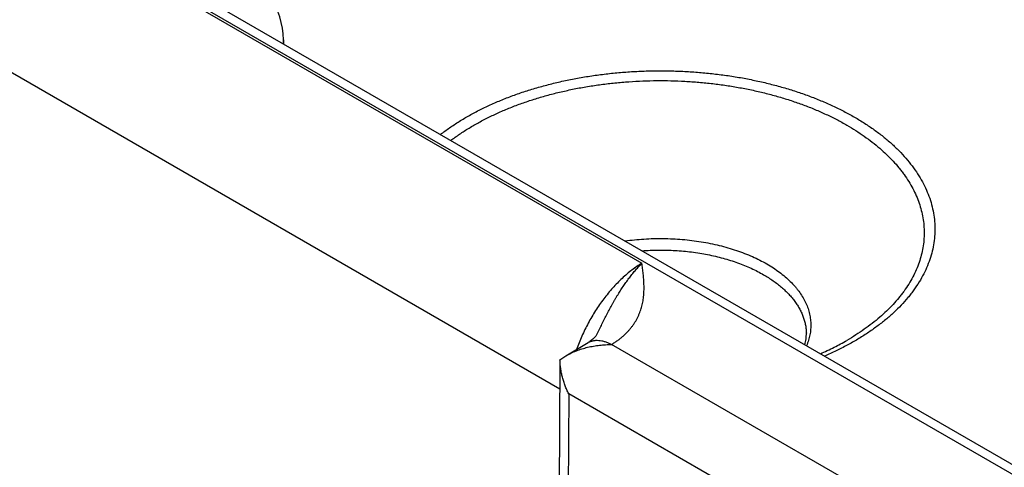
# Model space of a CAD drawing. Header units: inches. Extents: x 0 to 34, y 0 to 22.
# Tile 66 of 111: x 26.59 to 27.237, y 14.966 to 15.261. Entities that reach past the tile are written whole.
import ezdxf

# ---------------------------------------------------------------- set-up
doc = ezdxf.new("R2010")
doc.units = ezdxf.units.IN
doc.header["$LTSCALE"] = 1.87
doc.header["$MEASUREMENT"] = 0
doc.layers.get('0').update_dxf_attribs({"linetype": 'CONTINUOUS'})

msp = doc.modelspace()

# ---------------------------------------------------------------- linework, layer by layer
at = {"color": 7, "linetype": 'CONTINUOUS'}
for p, q in [((22.52071, 17.68794), (27.752, 14.66745)), ((22.53021, 17.68888), (27.76151, 14.66839)), ((26.57655, 15.34438), (26.99893, 15.10051)), ((26.52594, 15.25979), (26.94488, 15.0179)), ((26.76314, 15.24748), (26.76323, 15.24479)), ((26.94893, 15.03951), (26.96349, 15.04821)), ((27.14148, 14.95314), (26.97893, 15.04699)), ((26.94502, 15.03673), (26.94142, 14.55074)), ((26.94502, 15.03682), (26.94893, 15.03951)), ((26.95077, 15.01447), (26.94728, 14.54257)), ((27.12721, 14.9126), (26.95077, 15.01447))]:
    msp.add_line(p, q, dxfattribs=at)
msp.add_lwpolyline([(26.96922, 15.05361), (26.96905, 15.05328), (26.96883, 15.05292), (26.96857, 15.05255), (26.96828, 15.05216), (26.96793, 15.05175), (26.96754, 15.05132), (26.96709, 15.05088), (26.96659, 15.05043), (26.96604, 15.04997), (26.96545, 15.04951), (26.9648, 15.04906), (26.96412, 15.04861), (26.96349, 15.04821)], dxfattribs=at)
for centre, radius, start, end in [((26.70317, 15.24567), 0.06, 1.73176, 59.99838), ((26.74307, 15.24688), 0.02009, 354.34285, 1.72407)]:
    msp.add_arc(centre, radius, start, end, dxfattribs=at)
for points, knots in [([(26.86639, 15.18522), (26.86835, 15.18674), (26.87241, 15.1897), (26.8788, 15.1939), (26.88557, 15.19788), (26.8927, 15.20166), (26.90018, 15.2052), (26.90797, 15.20851), (26.91605, 15.21158), (26.92441, 15.21439), (26.93301, 15.21694), (26.94184, 15.21922), (26.95087, 15.22122), (26.96007, 15.22294), (26.96942, 15.22437), (26.97888, 15.22551), (26.98844, 15.22636), (26.99807, 15.22691), (27.00773, 15.22717), (27.0174, 15.22712), (27.02705, 15.22678), (27.03666, 15.22614), (27.04619, 15.2252), (27.05562, 15.22397), (27.06493, 15.22245), (27.07408, 15.22064), (27.08305, 15.21855), (27.09181, 15.21619), (27.10034, 15.21356), (27.10862, 15.21067), (27.11662, 15.20753), (27.12431, 15.20415), (27.13168, 15.20053), (27.13643, 15.19794), (27.13874, 15.19661)], [0, 0, 0, 0, 0.025974, 0.052711, 0.080201, 0.108424, 0.137357, 0.166967, 0.197218, 0.228069, 0.259474, 0.291383, 0.323743, 0.356498, 0.389591, 0.42296, 0.456544, 0.49028, 0.524102, 0.557947, 0.59175, 0.625447, 0.658972, 0.692264, 0.72526, 0.757902, 0.790131, 0.821892, 0.853134, 0.883807, 0.913868, 0.943276, 0.971997, 1, 1, 1, 1]), ([(26.87322, 15.18128), (26.87512, 15.18271), (26.87904, 15.18552), (26.88522, 15.18948), (26.89175, 15.19325), (26.89862, 15.19681), (26.90581, 15.20016), (26.9133, 15.20328), (26.92106, 15.20617), (26.92907, 15.20881), (26.93732, 15.2112), (26.94578, 15.21334), (26.95442, 15.21522), (26.96323, 15.21682), (26.97216, 15.21816), (26.98121, 15.21921), (26.99035, 15.21999), (26.99954, 15.22049), (27.00876, 15.2207), (27.01799, 15.22063), (27.0272, 15.22028), (27.03637, 15.21964), (27.04546, 15.21872), (27.05446, 15.21753), (27.06334, 15.21606), (27.07206, 15.21432), (27.08062, 15.21232), (27.08897, 15.21005), (27.09711, 15.20753), (27.105, 15.20477), (27.11263, 15.20177), (27.11997, 15.19853), (27.12701, 15.19508), (27.13154, 15.1926), (27.13374, 15.19133)], [0, 0, 0, 0, 0.0261, 0.052956, 0.080555, 0.108879, 0.137901, 0.16759, 0.197908, 0.228814, 0.260262, 0.292203, 0.324584, 0.35735, 0.390442, 0.423802, 0.457367, 0.491075, 0.524864, 0.558668, 0.592425, 0.626071, 0.659542, 0.692777, 0.725715, 0.758297, 0.790467, 0.822171, 0.853357, 0.883977, 0.913989, 0.943352, 0.972032, 1, 1, 1, 1]), ([(27.13874, 15.19661), (27.14099, 15.19531), (27.14537, 15.19264), (27.15164, 15.18839), (27.15752, 15.18395), (27.16297, 15.17934), (27.16799, 15.17456), (27.17256, 15.16963), (27.17666, 15.16457), (27.18029, 15.15938), (27.18344, 15.15409), (27.18609, 15.1487), (27.18823, 15.14324), (27.18987, 15.13772), (27.19099, 15.13215), (27.19159, 15.12656), (27.19167, 15.12095), (27.19123, 15.11535), (27.19026, 15.10978), (27.18878, 15.10424), (27.18679, 15.09876), (27.18429, 15.09335), (27.1813, 15.08803), (27.17842, 15.08371), (27.17588, 15.08031), (27.17314, 15.07691), (27.16942, 15.07273), (27.16454, 15.06791), (27.15922, 15.06324), (27.15347, 15.05875), (27.14732, 15.05444), (27.14077, 15.05032), (27.13385, 15.04642), (27.12659, 15.04273), (27.12158, 15.04046), (27.11902, 15.03936)], [0, 0, 0, 0, 0.036763, 0.072506, 0.107217, 0.140897, 0.173556, 0.205221, 0.235931, 0.265742, 0.294726, 0.322969, 0.350575, 0.377661, 0.40436, 0.430812, 0.457166, 0.483573, 0.510181, 0.537136, 0.564571, 0.592609, 0.621358, 0.65091, 0.666014, 0.681345, 0.712715, 0.745069, 0.778437, 0.812834, 0.848265, 0.88472, 0.922182, 0.960621, 1, 1, 1, 1]), ([(27.13374, 15.19133), (27.13572, 15.19018), (27.13959, 15.18784), (27.14515, 15.18412), (27.1504, 15.18025), (27.1553, 15.17623), (27.15987, 15.17208), (27.16407, 15.1678), (27.16729, 15.16412), (27.16967, 15.16112), (27.17189, 15.15812), (27.17443, 15.15432), (27.17711, 15.14965), (27.17939, 15.1449), (27.18127, 15.1401), (27.18273, 15.13524), (27.18377, 15.13035), (27.1844, 15.12544), (27.18461, 15.12051), (27.1844, 15.11558), (27.18377, 15.11067), (27.18272, 15.10577), (27.18126, 15.10092), (27.17939, 15.09612), (27.17711, 15.09137), (27.17443, 15.0867), (27.17188, 15.0829), (27.16966, 15.0799), (27.16728, 15.0769), (27.16406, 15.07322), (27.15986, 15.06894), (27.15529, 15.06479), (27.15039, 15.06077), (27.14514, 15.0569), (27.13958, 15.05318), (27.13571, 15.05084), (27.13373, 15.04969)], [0, 0, 0, 0, 0.037616, 0.074278, 0.109976, 0.144706, 0.178477, 0.211305, 0.24322, 0.258848, 0.274264, 0.304483, 0.333945, 0.362729, 0.390923, 0.418631, 0.445963, 0.473041, 0.499989, 0.526937, 0.554015, 0.581348, 0.609057, 0.637252, 0.666037, 0.695501, 0.725721, 0.741138, 0.756767, 0.788683, 0.821513, 0.855286, 0.890019, 0.925718, 0.962382, 1, 1, 1, 1]), ([(26.98779, 15.11514), (26.98985, 15.11542), (26.994, 15.11592), (27.00025, 15.11644), (27.00655, 15.11672), (27.01287, 15.11677), (27.01918, 15.11659), (27.02546, 15.11618), (27.03168, 15.11553), (27.03781, 15.11466), (27.04384, 15.11356), (27.04974, 15.11225), (27.05547, 15.11072), (27.06103, 15.10898), (27.06638, 15.10703), (27.0715, 15.1049), (27.07638, 15.10258), (27.07951, 15.10089), (27.08102, 15.10002)], [0, 0, 0, 0, 0.064909, 0.1303, 0.195999, 0.261827, 0.327604, 0.393152, 0.458293, 0.522855, 0.586668, 0.64957, 0.711406, 0.772033, 0.831317, 0.889139, 0.945395, 1, 1, 1, 1]), ([(26.99896, 15.10869), (27.00259, 15.10896), (27.00805, 15.10918), (27.01533, 15.10911), (27.02079, 15.10888), (27.02621, 15.10848), (27.03158, 15.10789), (27.03689, 15.10713), (27.04211, 15.1062), (27.04723, 15.10509), (27.05224, 15.10382), (27.05711, 15.10239), (27.06183, 15.10079), (27.06639, 15.09905), (27.07077, 15.09716), (27.07496, 15.09513), (27.07765, 15.09366), (27.07895, 15.09291)], [0, 0, 0, 0, 0.132069, 0.198232, 0.264283, 0.330082, 0.395486, 0.460356, 0.52456, 0.587966, 0.650449, 0.711893, 0.772187, 0.831229, 0.88893, 0.945209, 1, 1, 1, 1]), ([(26.99893, 15.10051), (26.99781, 15.09983), (26.99557, 15.09838), (26.99229, 15.096), (26.98904, 15.09337), (26.98583, 15.09051), (26.98269, 15.08743), (26.97962, 15.08414), (26.97664, 15.08067), (26.97376, 15.07702), (26.971, 15.07321), (26.96837, 15.06927), (26.96588, 15.06521), (26.96355, 15.06104), (26.96138, 15.05679), (26.95938, 15.05248), (26.95757, 15.04813), (26.95649, 15.0452), (26.95597, 15.04373)], [0, 0, 0, 0, 0.05415, 0.110121, 0.167813, 0.227103, 0.28785, 0.349895, 0.413068, 0.477184, 0.542052, 0.607471, 0.673238, 0.739145, 0.804981, 0.870539, 0.935613, 1, 1, 1, 1]), ([(26.96922, 15.05361), (26.9698, 15.05475), (26.97094, 15.05702), (26.97263, 15.06043), (26.97433, 15.06381), (26.97604, 15.06715), (26.97777, 15.07044), (26.97924, 15.07314), (26.98044, 15.07526), (26.98134, 15.07683), (26.98226, 15.07837), (26.98318, 15.0799), (26.98411, 15.0814), (26.98505, 15.08288), (26.986, 15.08433), (26.98696, 15.08576), (26.98793, 15.08715), (26.9889, 15.08852), (26.98988, 15.08987), (26.99119, 15.0916), (26.99252, 15.09329), (26.99386, 15.09492), (26.99487, 15.09611), (26.99588, 15.09726), (26.99722, 15.09873), (26.99824, 15.09981), (26.99893, 15.10051)], [0, 0, 0, 0, 0.068622, 0.136902, 0.204748, 0.272068, 0.338771, 0.40474, 0.437411, 0.469855, 0.502066, 0.534033, 0.565732, 0.597143, 0.628254, 0.659057, 0.689542, 0.719698, 0.749503, 0.778936, 0.836664, 0.864945, 0.89282, 0.920268, 0.947282, 1, 1, 1, 1]), ([(26.97893, 15.04699), (26.97928, 15.0472), (26.97998, 15.04763), (26.981, 15.04829), (26.98199, 15.04896), (26.98296, 15.04964), (26.98389, 15.05034), (26.9851, 15.05128), (26.98708, 15.05295), (26.98918, 15.05498), (26.99106, 15.0571), (26.99234, 15.05871), (26.99352, 15.06034), (26.99459, 15.062), (26.99555, 15.06368), (26.99641, 15.06537), (26.99717, 15.06709), (26.99784, 15.06881), (26.99841, 15.07055), (26.9989, 15.07229), (26.99931, 15.07405), (26.99964, 15.0758), (26.9999, 15.07757), (27.00009, 15.07933), (27.00021, 15.0811), (27.00031, 15.08345), (27.00029, 15.0864), (27.0001, 15.08993), (26.99978, 15.09346), (26.99937, 15.09698), (26.99908, 15.09933), (26.99893, 15.10051)], [0, 0, 0, 0, 0.020017, 0.03978, 0.059279, 0.078529, 0.097535, 0.116299, 0.153108, 0.223981, 0.258156, 0.291554, 0.324235, 0.356263, 0.387701, 0.418617, 0.449076, 0.479141, 0.508875, 0.538335, 0.567574, 0.596639, 0.625574, 0.654418, 0.683199, 0.711947, 0.76941, 0.826926, 0.884538, 0.942242, 1, 1, 1, 1]), ([(27.08102, 15.10002), (27.08249, 15.09917), (27.08533, 15.09743), (27.08936, 15.09461), (27.09307, 15.09166), (27.09644, 15.08857), (27.09899, 15.08587), (27.10084, 15.08366), (27.10253, 15.08145), (27.10443, 15.07863), (27.10635, 15.07514), (27.10787, 15.07159), (27.109, 15.06798), (27.10972, 15.06434), (27.11004, 15.06067), (27.10995, 15.05701), (27.10945, 15.05335), (27.10855, 15.04972), (27.10769, 15.04736), (27.1072, 15.04619)], [0, 0, 0, 0, 0.077148, 0.151727, 0.223713, 0.293123, 0.360019, 0.392564, 0.424529, 0.486795, 0.547057, 0.605596, 0.662752, 0.718911, 0.774497, 0.829955, 0.885737, 0.942283, 1, 1, 1, 1]), ([(27.07895, 15.09291), (27.08003, 15.09228), (27.08214, 15.09101), (27.08517, 15.08899), (27.08804, 15.08688), (27.09072, 15.0847), (27.09322, 15.08244), (27.09552, 15.08012), (27.09763, 15.07773), (27.09954, 15.07529), (27.10124, 15.0728), (27.10273, 15.07026), (27.10401, 15.06768), (27.10507, 15.06507), (27.10591, 15.06243), (27.10653, 15.05977), (27.10692, 15.0571), (27.10703, 15.0553), (27.10705, 15.05441)], [0, 0, 0, 0, 0.075082, 0.148292, 0.219608, 0.289023, 0.356552, 0.422227, 0.4861, 0.548246, 0.608765, 0.667778, 0.725432, 0.781897, 0.837366, 0.892051, 0.946182, 1, 1, 1, 1]), ([(26.96349, 15.04821), (26.96374, 15.04836), (26.96425, 15.04864), (26.96505, 15.04899), (26.96589, 15.04928), (26.96676, 15.0495), (26.96766, 15.04966), (26.96891, 15.04978), (26.97055, 15.04975), (26.97256, 15.04945), (26.97463, 15.04889), (26.97675, 15.04807), (26.97813, 15.04738), (26.97883, 15.04699)], [0, 0, 0, 0, 0.054158, 0.108566, 0.16347, 0.219102, 0.27568, 0.333402, 0.452882, 0.578736, 0.711689, 0.852099, 1, 1, 1, 1]), ([(27.10608, 15.04684), (27.10626, 15.04747), (27.10656, 15.04873), (27.10688, 15.05063), (27.10705, 15.05252), (27.10707, 15.05378), (27.10705, 15.05441)], [0, 0, 0, 0, 0.25576, 0.50647, 0.753929, 1, 1, 1, 1]), ([(27.11632, 15.04092), (27.11935, 15.04225), (27.12524, 15.04501), (27.13096, 15.0481), (27.13373, 15.04969)], [0, 0, 0, 0, 0.508887, 1, 1, 1, 1]), ([(26.94893, 15.03951), (26.95001, 15.04016), (26.95225, 15.04136), (26.95577, 15.04288), (26.95944, 15.04415), (26.96322, 15.04518), (26.96708, 15.04598), (26.97035, 15.04645), (26.97298, 15.04672), (26.97496, 15.04687), (26.97694, 15.04696), (26.97827, 15.04699), (26.97893, 15.04699)], [0, 0, 0, 0, 0.120924, 0.243645, 0.367791, 0.493041, 0.619116, 0.745774, 0.809258, 0.872807, 0.936396, 1, 1, 1, 1]), ([(26.95077, 15.01447), (26.95034, 15.01535), (26.94952, 15.01711), (26.94841, 15.01981), (26.94744, 15.02257), (26.94662, 15.02537), (26.94595, 15.0282), (26.94544, 15.03106), (26.94511, 15.03393), (26.94503, 15.03586), (26.94502, 15.03682)], [0, 0, 0, 0, 0.125341, 0.250868, 0.37644, 0.501918, 0.627161, 0.752025, 0.876356, 1, 1, 1, 1])]:
    msp.add_open_spline(points, degree=3, knots=knots, dxfattribs=at)

doc.saveas('drawing.dxf')
